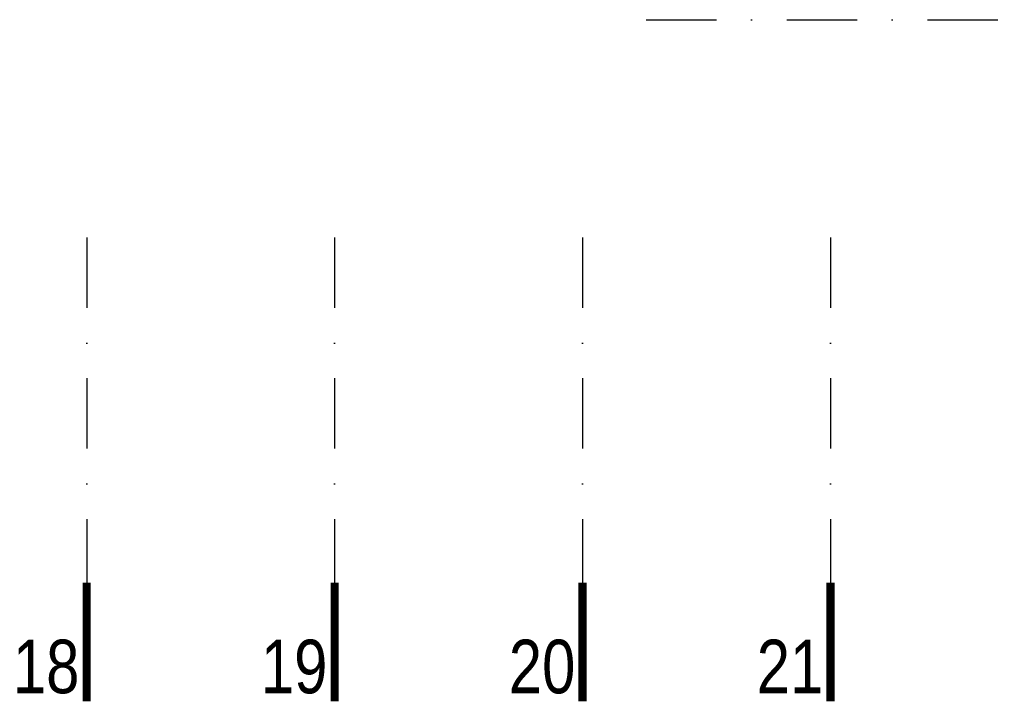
# Model space of a CAD drawing. Header units: millimetres. Extents: x 14495 to 271441, y -21035 to 2232.
# Tile 152 of 227: x 85309 to 85905, y -4199 to -3784. Entities that reach past the tile are written whole.
import ezdxf
from ezdxf.enums import TextEntityAlignment as Align

# ---------------------------------------------------------------- set-up
doc = ezdxf.new("R2010")
doc.units = ezdxf.units.MM
doc.linetypes.add('DASHDOT', pattern=[1, 0.5, -0.25, 0, -0.25])
doc.layers.add('A_OSIE', color=252, linetype='DASHDOT')
doc.styles.add('cent', font='swissel.ttf')

# ---------------------------------------------------------------- blocks, each defined once
blk = doc.blocks.new('OSS1')
at = {"linetype": 'Continuous', "const_width": 5}
blk.add_lwpolyline([(0, 0), (0, -71.57)], dxfattribs=at)
at = {"style": 'cent'}
blk.add_attdef('01', text='', height=32.4, dxfattribs=at).set_placement((-4.39, -34.41), align=Align.RIGHT)

msp = doc.modelspace()

# ---------------------------------------------------------------- linework, layer by layer
at = {"layer": 'A_OSIE', "ltscale": 85}
for p, q in [((85688.25, -3784.26), (88186.25, -3784.26)), ((85349.79, -3915.97), (85349.79, -4124.68)), ((85499.79, -3915.97), (85499.79, -4124.68)), ((85649.79, -3915.97), (85649.79, -4124.68)), ((85799.79, -3915.97), (85799.79, -4124.68))]:
    msp.add_line(p, q, dxfattribs=at)

# ---------------------------------------------------------------- block references
at = {"layer": 'A_OSIE'}
ref = msp.add_blockref('OSS1', (85349.79, -4124.68), dxfattribs=at)
ref.add_attrib('01', '18', dxfattribs={"layer": '0', "height": 32.4, "style": 'cent', "width": 0.8}).set_placement((85345.4, -4159.08), align=Align.TOP_RIGHT)
ref = msp.add_blockref('OSS1', (85499.79, -4124.68), dxfattribs=at)
ref.add_attrib('01', '19', dxfattribs={"layer": '0', "height": 32.4, "style": 'cent', "width": 0.8}).set_placement((85495.4, -4159.08), align=Align.TOP_RIGHT)
ref = msp.add_blockref('OSS1', (85649.79, -4124.68), dxfattribs=at)
ref.add_attrib('01', '20', dxfattribs={"layer": '0', "height": 32.4, "style": 'cent', "width": 0.8}).set_placement((85645.4, -4159.08), align=Align.TOP_RIGHT)
ref = msp.add_blockref('OSS1', (85799.79, -4124.68), dxfattribs=at)
ref.add_attrib('01', '21', dxfattribs={"layer": '0', "height": 32.4, "style": 'cent', "width": 0.8}).set_placement((85795.4, -4159.08), align=Align.TOP_RIGHT)

doc.saveas('drawing.dxf')
